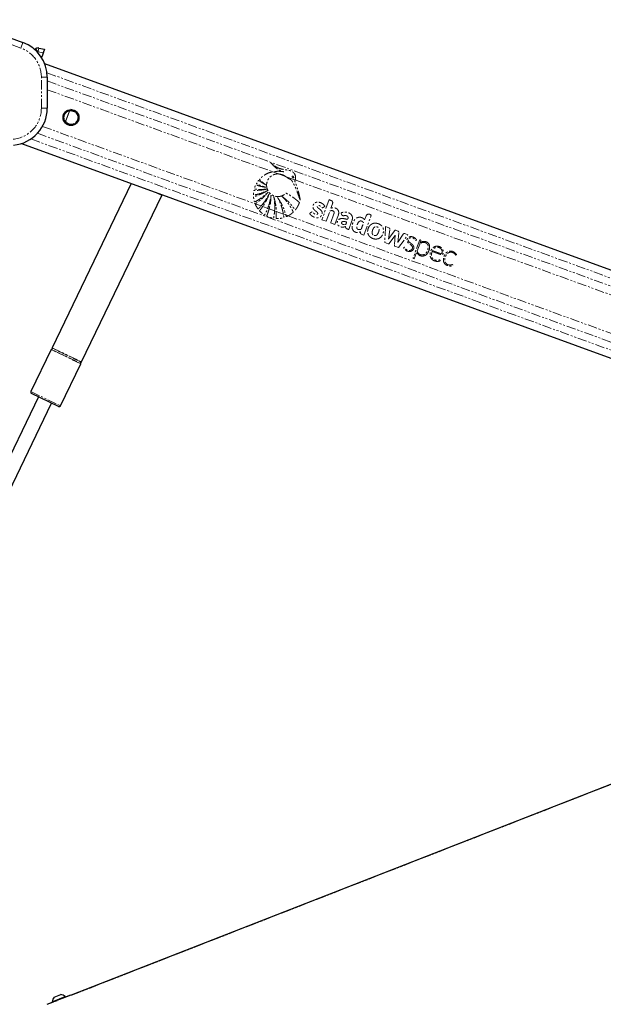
# Paper-space layout 'Wall Base Bracket' of a CAD drawing. Header units: millimetres. Extents: x 245 to 9339, y 492 to 8064.
# Tile 18 of 57: x 729 to 1124, y 2899 to 3565. Entities that reach past the tile are written whole.
import ezdxf

# ---------------------------------------------------------------- set-up
doc = ezdxf.new("R2010")
doc.units = ezdxf.units.MM
doc.linetypes.add('PHANTOM', pattern=[12.7, 6.35, -1.27, 1.27, -1.27, 1.27, -1.27])

psp = doc.layouts.new('Wall Base Bracket')

# ---------------------------------------------------------------- linework, layer by layer
at = {"color": 7, "linetype": 'Continuous', "lineweight": 25}
for p, q in [((688.82, 3564.56), (731.23, 3549.12)), ((739.44, 3544.78), (739.88, 3545.03)), ((739.44, 3544.78), (739.44, 3544.78)), ((742, 3545.36), (745.81, 3544.56)), ((745.81, 3544.56), (744.95, 3542.19)), ((744.39, 3540.52), (743.84, 3538.93)), ((744.95, 3542.19), (744.35, 3540.53)), ((1594.03, 3225.92), (746, 3534.63)), ((747.68, 3525.63), (747.68, 3504.66)), ((763.52, 3503.78), (764.94, 3503.26)), ((764.96, 3503.3), (763.65, 3503.78)), ((764.96, 3503.3), (764.94, 3503.26)), ((762, 3493.66), (760.15, 3494.33)), ((760.25, 3494.25), (761.99, 3493.62)), ((730.15, 3480.8), (1470.44, 3211.32)), ((804.47, 3453.75), (750.91, 3342.66)), ((770.86, 3333.04), (825.18, 3445.71)), ((750.33, 3341.45), (736.62, 3313.01)), ((756.57, 3303.39), (770.28, 3331.83)), ((755.23, 3302.92), (737.08, 3311.67)), ((741.67, 3309.46), (692.16, 3206.77)), ((701.14, 3202.45), (750.64, 3305.13)), ((747.64, 2898.59), (763.53, 2904.93)), ((751.03, 2900.35), (759.86, 2903.87)), ((752.36, 2903.43), (756.77, 2905.19)), ((760, 2903.52), (759.86, 2903.87)), ((763.81, 2904.76), (763.79, 2904.81)), ((751.03, 2900.35), (751.17, 2900))]:
    psp.add_line(p, q, dxfattribs=at)
at = {"color": 8, "linetype": 'PHANTOM', "lineweight": 18}
for p, q in [((729.86, 3545.36), (687.45, 3560.8)), ((729.86, 3545.36), (731.23, 3549.12)), ((744.95, 3542.19), (741.44, 3542.93)), ((741.09, 3542.88), (740.88, 3542.76)), ((743.68, 3504.66), (743.68, 3525.63)), ((743.68, 3525.63), (747.68, 3525.63)), ((747.49, 3528.64), (1587.19, 3222.97)), ((747.68, 3523.15), (1443.37, 3269.9)), ((747.68, 3517.21), (900.17, 3461.7)), ((743.68, 3504.66), (747.68, 3504.66)), ((759.11, 3496.51), (759.34, 3496.6)), ((760.03, 3495.78), (762.56, 3502.75)), ((762.7, 3502.66), (760.19, 3495.77)), ((761.4, 3502.79), (761.51, 3502.56)), ((762.62, 3502.8), (762.56, 3502.75)), ((744.47, 3492.4), (888.39, 3440.01)), ((760.04, 3495.71), (760.03, 3495.78)), ((761.99, 3493.62), (762, 3493.66)), ((736.61, 3483.9), (1477.84, 3214.07)), ((741.05, 3487.71), (1431.14, 3236.49)), ((900.17, 3461.7), (904.17, 3460.24)), ((904.17, 3460.24), (908.91, 3458.52)), ((908.91, 3458.52), (915.37, 3456.17)), ((915.37, 3456.17), (1432.44, 3267.94)), ((825.18, 3445.71), (820.95, 3447.75)), ((888.39, 3440.01), (892.35, 3438.57)), ((892.35, 3438.57), (893.42, 3438.18)), ((893.42, 3438.18), (896.82, 3436.94)), ((896.82, 3436.94), (897.78, 3436.59)), ((897.78, 3436.59), (901.48, 3435.25)), ((938.37, 3442.83), (933.43, 3429.28)), ((939.61, 3442.37), (938.37, 3442.83)), ((939.58, 3437.1), (940.67, 3440.1)), ((901.48, 3435.25), (902.6, 3434.84)), ((902.6, 3434.84), (907.37, 3433.1)), ((907.37, 3433.1), (909.12, 3432.46)), ((909.12, 3432.46), (910.64, 3431.91)), ((910.64, 3431.91), (1423.99, 3245.04)), ((936.34, 3428.22), (938.87, 3435.17)), ((941.6, 3433.31), (939.35, 3427.12)), ((942.26, 3426.06), (944.51, 3432.25)), ((946.6, 3433.98), (946.79, 3432.88)), ((961.93, 3418.9), (966.86, 3432.45)), ((963.34, 3431.85), (962.34, 3429.09)), ((966.86, 3432.45), (965.61, 3432.91)), ((933.43, 3429.28), (936.34, 3428.22)), ((939.35, 3427.12), (942.26, 3426.06)), ((951.62, 3422.65), (953.84, 3428.74)), ((976.49, 3424.63), (975.97, 3413.79)), ((978.82, 3423.78), (976.49, 3424.63)), ((959.63, 3421.13), (959.59, 3420.31)), ((960.12, 3419.56), (961.93, 3418.9)), ((978.52, 3416.22), (979.44, 3422.98)), ((982.53, 3421.79), (978.52, 3416.22)), ((979.02, 3413.23), (983, 3418.75)), ((983, 3418.75), (982.47, 3411.98)), ((984.9, 3421.58), (983.51, 3422.09)), ((984.86, 3413.89), (985.45, 3420.72)), ((988.53, 3419.55), (984.86, 3413.89)), ((985.19, 3410.43), (991.69, 3419.1)), ((991.69, 3419.1), (989.52, 3419.89)), ((975.97, 3413.79), (978.22, 3412.97)), ((982.82, 3411.3), (985.19, 3410.43)), ((999.69, 3415.75), (995.19, 3403.39)), ((999.61, 3412.82), (997.91, 3408.17)), ((1000.11, 3415.6), (999.69, 3415.75)), ((999.93, 3413.75), (999.94, 3413.75)), ((999.94, 3413.75), (1000.39, 3414.99)), ((995.95, 3402.77), (997.27, 3406.41)), ((1008.3, 3408.38), (1014.49, 3406.13)), ((995.38, 3402.98), (995.95, 3402.77)), ((760.31, 3336.64), (750.33, 3341.45)), ((750.54, 3341.56), (770.24, 3332.07)), ((750.91, 3342.66), (770.86, 3333.04)), ((760.8, 3337.68), (750.96, 3342.43)), ((770.28, 3331.83), (760.31, 3336.64)), ((770.65, 3332.93), (760.8, 3337.68)), ((736.62, 3313.01), (756.57, 3303.39)), ((1480, 3184.33), (763.5, 2904.45)), ((763.79, 2904.81), (747.67, 2898.39))]:
    psp.add_line(p, q, dxfattribs=at)
at = {"color": 8, "linetype": 'PHANTOM', "lineweight": 18, "flags": 128}
psp.add_lwpolyline([(744.39, 3540.52), (744.39, 3540.52), (744.38, 3540.52), (744.38, 3540.53), (744.37, 3540.53), (744.37, 3540.53), (744.36, 3540.53), (744.36, 3540.53), (744.35, 3540.53)], dxfattribs=at)
at = {"color": 7, "linetype": 'Continuous', "lineweight": 25, "flags": 128}
for points in [[(825.18, 3445.71), (825.32, 3446.08), (825.33, 3446.16)], [(1480, 3184.52), (1114.35, 3041.69), (763.81, 2904.76)]]:
    psp.add_lwpolyline(points, dxfattribs=at)
at = {"color": 7, "linetype": 'Continuous', "lineweight": 25}
psp.add_circle((763.72, 3498.38), 5.4, dxfattribs=at)
at = {"color": 8, "linetype": 'PHANTOM', "lineweight": 18}
for centre, radius, start, end in [((722.68, 3525.63), 21, 0, 70), ((787.24, 3570.22), 53.64, 208.01444, 210.64996), ((741.34, 3542.44), 0.5, 78.04422, 119.99696), ((776.8, 3536.08), 36.02, 165.06493, 169.03465), ((722.68, 3504.66), 21, 275, 0), ((763.72, 3498.38), 4.98, 117.83752, 202.1564), ((763.72, 3498.38), 4.73, 117.83752, 202.1564), ((969.49, 3421.99), 4.97, 97.30298, 100.70419), ((969.03, 3421.19), 4.63, 205.36938, 210.12406), ((983.22, 3421.29), 0.844, 69.99696, 144.21197), ((984.61, 3420.79), 0.841, 355.03307, 69.99696), ((989.23, 3419.09), 0.842, 69.99696, 147.03173), ((1000.29, 3412.57), 0.727, 122.08485, 159.99696), ((999.95, 3415.15), 0.474, 339.99696, 69.99696), ((1002.55, 3410.59), 4.04, 62.67773, 68.99189), ((995.48, 3403.28), 0.316, 159.99696, 249.99696), ((997.66, 3406.27), 0.411, 34.05252, 159.99696)]:
    psp.add_arc(centre, radius, start, end, dxfattribs=at)
at = {"color": 7, "linetype": 'Continuous', "lineweight": 25}
for centre, radius, start, end in [((722.68, 3525.63), 25, 0, 70), ((738.19, 3546.94), 2.5, 288.59395, 299.99694), ((738.19, 3546.94), 2.5, 288.58661, 299.99695), ((741.38, 3542.43), 3, 78.04422, 119.99696), ((722.68, 3504.66), 25, 275, 0), ((763.72, 3498.38), 5.03, 75.92448, 249.99696), ((763.72, 3498.38), 5.07, 250.01441, 75.88054), ((750.51, 3341.37), 0.2, 80.86278, 154.26123), ((750.62, 3342.06), 0.5, 260.86278, 47.65968), ((751.09, 3342.58), 0.2, 154.26123, 227.65968), ((770.57, 3332.44), 0.5, 80.86278, 227.65968), ((770.1, 3331.92), 0.2, 334.26123, 47.65968), ((770.68, 3333.13), 0.2, 260.86278, 334.26123), ((737.52, 3312.57), 1, 154.26123, 244.26123), ((755.67, 3303.82), 1, 244.26123, 334.26123), ((756.33, 2899.9), 5.32, 48.40031, 85.19782), ((763.6, 2904.74), 0.2, 21.73869, 111.73869), ((756.33, 2899.9), 5.32, 138.27956, 175.07707)]:
    psp.add_arc(centre, radius, start, end, dxfattribs=at)
at = {"color": 8, "linetype": 'PHANTOM', "lineweight": 18}
psp.add_ellipse((763.89, 3498.32), major_axis=(4.23, -1.54), ratio=0.999983, start_param=4.094081, end_param=8.47229, dxfattribs=at)
for points, knots in [([(739.44, 3544.78), (739.43, 3544.74), (739.42, 3544.66), (739.37, 3544.34), (739.34, 3544.09), (739.33, 3544.05)], [0, 0, 0, 0, 0.456096, 0.928899, 1, 1, 1, 1]), ([(761.4, 3502.79), (761.75, 3502.94), (762.62, 3503.33), (764.17, 3503.45), (765.84, 3503.02), (767.31, 3502.03), (768.35, 3500.58), (768.82, 3498.88), (768.69, 3497.17), (768.03, 3495.63), (766.93, 3494.41), (765.5, 3493.6), (763.85, 3493.28), (762.15, 3493.53), (760.6, 3494.36), (759.6, 3495.46), (759.23, 3496.25), (759.11, 3496.51)], [0, 0, 0, 0, 0.048635, 0.118424, 0.190965, 0.265084, 0.338808, 0.410243, 0.47863, 0.544689, 0.610083, 0.676612, 0.745578, 0.817366, 0.891192, 0.96526, 1, 1, 1, 1]), ([(761.4, 3502.79), (761.42, 3502.8), (761.58, 3502.88), (761.82, 3502.96), (762.11, 3502.99), (762.3, 3502.98), (762.45, 3502.94), (762.56, 3502.88), (762.6, 3502.82), (762.62, 3502.8)], [0, 0, 0, 0, 0.070103, 0.395135, 0.587131, 0.731052, 0.841657, 0.936351, 1, 1, 1, 1]), ([(760.04, 3495.71), (760.01, 3495.71), (759.93, 3495.69), (759.8, 3495.72), (759.6, 3495.82), (759.33, 3496.06), (759.19, 3496.34), (759.11, 3496.51)], [0, 0, 0, 0, 0.060695, 0.184545, 0.294065, 0.574644, 1, 1, 1, 1]), ([(759.34, 3496.6), (759.41, 3496.45), (759.53, 3496.2), (759.73, 3495.95), (759.87, 3495.84), (759.96, 3495.79), (760.01, 3495.78), (760.03, 3495.78)], [0, 0, 0, 0, 0.455671, 0.745011, 0.850638, 0.957061, 1, 1, 1, 1]), ([(762.56, 3502.75), (762.55, 3502.76), (762.51, 3502.79), (762.37, 3502.81), (762.05, 3502.79), (761.74, 3502.68), (761.54, 3502.58), (761.51, 3502.56)], [0, 0, 0, 0, 0.045344, 0.125649, 0.375686, 0.92411, 1, 1, 1, 1]), ([(762.7, 3502.66), (762.7, 3502.66), (762.65, 3502.69), (762.61, 3502.72), (762.56, 3502.75)], [0, 0, 0, 0, 0.028633, 1, 1, 1, 1]), ([(762.62, 3502.8), (762.64, 3502.75), (762.67, 3502.7), (762.7, 3502.66), (762.7, 3502.66)], [0, 0, 0, 0, 0.971383, 1, 1, 1, 1]), ([(760.03, 3495.78), (760.08, 3495.78), (760.14, 3495.77), (760.19, 3495.77), (760.19, 3495.77)], [0, 0, 0, 0, 0.971367, 1, 1, 1, 1]), ([(760.19, 3495.77), (760.19, 3495.77), (760.14, 3495.75), (760.09, 3495.73), (760.04, 3495.71)], [0, 0, 0, 0, 0.028617, 1, 1, 1, 1]), ([(915.37, 3456.17), (915.4, 3456.26), (915.44, 3456.37), (915.48, 3456.5), (915.5, 3456.58), (915.57, 3456.83), (915.7, 3457.58), (915.64, 3458.85), (915.03, 3460.32), (913.89, 3461.59), (911.92, 3462.61), (909.24, 3462.96), (906.44, 3463.41), (903.88, 3464.18), (901.91, 3465.35), (900.2, 3466.63), (899.26, 3467.54), (898.79, 3467.99)], [0, 0, 0, 0, 0.012824, 0.016029, 0.017632, 0.024042, 0.04973, 0.119058, 0.188311, 0.256944, 0.340978, 0.476074, 0.611696, 0.717447, 0.827134, 0.913109, 1, 1, 1, 1]), ([(898.79, 3467.99), (899.57, 3467.07), (901.13, 3465.24), (903.58, 3463.38), (905.51, 3462.38), (906.57, 3461.99), (907.2, 3461.8), (907.52, 3461.73), (907.68, 3461.69)], [0, 0, 0, 0, 0.3256755, 0.6503388, 0.8229054, 0.9110502, 0.955444, 1, 1, 1, 1]), ([(900.17, 3461.7), (899.28, 3461.48), (897.49, 3461.02), (895.1, 3459.84), (893.37, 3458.65), (892.41, 3457.81), (892.01, 3457.44), (891.81, 3457.24), (891.61, 3457.02), (891.4, 3456.86), (891.29, 3456.69), (891.27, 3456.59), (891.3, 3456.47), (891.41, 3456.34), (891.55, 3456.21), (891.69, 3456.09), (891.96, 3455.84), (892.38, 3455.42), (893.17, 3454.71), (894.19, 3453.83), (895.04, 3453.18), (895.46, 3452.86)], [0, 0, 0, 0, 0.170321, 0.3431, 0.494952, 0.561808, 0.579327, 0.59685, 0.614378, 0.63513, 0.645402, 0.650074, 0.654865, 0.666912, 0.680629, 0.691342, 0.70081, 0.750688, 0.800565, 0.900282, 1, 1, 1, 1]), ([(918.12, 3440.53), (918.15, 3440.59), (918.19, 3440.68), (918.2, 3440.82), (918.16, 3440.91), (918.05, 3441.03), (917.79, 3441.25), (917.36, 3441.67), (916.69, 3442.25), (915.63, 3443.15), (914.18, 3444.25), (912.64, 3445.28), (911.39, 3446.03), (910.6, 3446.48), (909.94, 3446.8), (909.52, 3447.12), (909.11, 3447.16), (908.92, 3447.02), (908.59, 3446.72), (907.94, 3446.17), (907.18, 3445.76), (906.62, 3445.52), (906.41, 3445.44), (906.03, 3445.3), (905.41, 3445.12), (903.85, 3444.85), (901.5, 3445.06), (898.88, 3446.42), (897, 3448.56), (896.1, 3450.9), (895.98, 3453.12), (896.35, 3455.05), (897.24, 3456.91), (898.68, 3458.53), (900.59, 3459.71), (902.49, 3460.27), (903.71, 3460.25), (904.17, 3460.24)], [0, 0, 0, 0, 0.005222, 0.00705, 0.009524, 0.012096, 0.018903, 0.033777, 0.054996, 0.082593, 0.133161, 0.185648, 0.215166, 0.237428, 0.250526, 0.268263, 0.273769, 0.278869, 0.283861, 0.306281, 0.339443, 0.344858, 0.350272, 0.355686, 0.374083, 0.39607, 0.468653, 0.538305, 0.602711, 0.66846, 0.714341, 0.760165, 0.807683, 0.860647, 0.913453, 0.966526, 1, 1, 1, 1]), ([(907.68, 3461.69), (906.44, 3461.85), (903.94, 3462.17), (901.44, 3461.86), (900.17, 3461.7)], [0, 0, 0, 0, 0.49392, 1, 1, 1, 1]), ([(904.17, 3460.24), (905.22, 3460.05), (906.9, 3459.74), (908.36, 3458.86), (908.91, 3458.52)], [0, 0, 0, 0, 0.620885, 1, 1, 1, 1]), ([(908.91, 3458.52), (909.24, 3458.3), (909.69, 3457.99), (910.24, 3457.56), (910.61, 3457.31), (911.2, 3456.92), (912.04, 3456.58), (912.99, 3456.03), (913.43, 3455.19), (913.79, 3454.6), (914.01, 3454.19), (914.11, 3454.01), (914.15, 3453.93), (914.17, 3453.89), (914.18, 3453.87), (914.18, 3453.87), (914.18, 3453.86), (914.18, 3453.86), (915.16, 3451.97), (916.11, 3449.75), (917.06, 3447.24), (917.34, 3446.45), (917.62, 3445.66), (917.9, 3444.87), (918.16, 3444.08), (918.43, 3443.29), (918.6, 3442.76), (918.69, 3442.5)], [0, 0, 0, 0, 0.061385, 0.084428, 0.107288, 0.130191, 0.194029, 0.247865, 0.293247, 0.336626, 0.356113, 0.364687, 0.36846, 0.370119, 0.37085, 0.371171, 0.371312, 0.371375, 0.371424, 0.699593, 0.742663, 0.785721, 0.828754, 0.871748, 0.914688, 0.957557, 1, 1, 1, 1]), ([(913.44, 3458.67), (913.42, 3458.65), (913.38, 3458.6), (913.34, 3458.5), (913.34, 3458.36), (913.42, 3458.13), (913.61, 3457.87), (913.84, 3457.67), (914.04, 3457.59), (914.16, 3457.58), (914.26, 3457.61), (914.3, 3457.64), (914.32, 3457.65)], [0, 0, 0, 0, 0.0544091, 0.1088312, 0.182979, 0.3048167, 0.5225509, 0.7536074, 0.8287429, 0.9044718, 0.9590243, 1, 1, 1, 1]), ([(914.32, 3457.65), (914.34, 3457.67), (914.38, 3457.72), (914.42, 3457.82), (914.42, 3457.96), (914.35, 3458.19), (914.16, 3458.45), (913.93, 3458.65), (913.73, 3458.73), (913.61, 3458.74), (913.51, 3458.72), (913.46, 3458.69), (913.44, 3458.67)], [0, 0, 0, 0, 0.054059, 0.108137, 0.18149, 0.301977, 0.518461, 0.74882, 0.824555, 0.900875, 0.955234, 1, 1, 1, 1]), ([(895.93, 3449.91), (895.07, 3449.74), (893.5, 3449.43), (891.47, 3449.22), (890.05, 3449.13), (889.12, 3449.1), (888.53, 3449.1), (888.11, 3449.1), (887.83, 3449.12), (887.64, 3449.13), (887.55, 3449.1), (887.51, 3449.08), (887.47, 3449.04), (887.43, 3448.97), (887.41, 3448.82), (887.37, 3448.6), (887.31, 3448.24), (887.23, 3447.64), (887.16, 3446.95), (887.14, 3446.4), (887.15, 3446.15), (887.17, 3446.05), (887.23, 3445.99), (887.31, 3445.95), (887.42, 3445.95), (887.55, 3445.97), (887.65, 3445.99), (887.71, 3446.01), (887.74, 3446.01), (887.75, 3446.02), (887.75, 3446.02), (887.75, 3446.02), (887.76, 3446.02), (887.76, 3446.02), (887.76, 3446.02), (889.19, 3446.29), (892.16, 3447.01), (894.95, 3448.21), (896.4, 3448.84)], [0, 0, 0, 0, 0.124268, 0.224134, 0.287391, 0.32581, 0.354668, 0.370117, 0.385225, 0.394173, 0.396313, 0.398354, 0.400352, 0.404874, 0.409569, 0.422064, 0.435864, 0.460943, 0.507806, 0.532673, 0.538552, 0.542987, 0.546573, 0.550039, 0.555782, 0.562197, 0.56788, 0.570235, 0.571223, 0.571646, 0.57183, 0.571911, 0.571946, 0.571962, 0.571969, 0.571974, 0.777422, 1, 1, 1, 1]), ([(895.57, 3451.19), (894.79, 3451.31), (893.4, 3451.53), (891.65, 3451.94), (890.46, 3452.28), (889.68, 3452.52), (889.21, 3452.67), (888.92, 3452.79), (888.77, 3452.8), (888.69, 3452.75), (888.65, 3452.7), (888.58, 3452.59), (888.44, 3452.32), (888.28, 3451.93), (888.13, 3451.49), (887.98, 3451.05), (887.86, 3450.69), (887.78, 3450.43), (887.76, 3450.3), (887.77, 3450.24), (887.78, 3450.19), (887.83, 3450.13), (887.93, 3450.08), (888.09, 3450.05), (888.47, 3450.02), (889.08, 3449.93), (889.98, 3449.86), (890.94, 3449.79), (892.94, 3449.72), (894.61, 3449.82), (895.93, 3449.91)], [0, 0, 0, 0, 0.130262, 0.233617, 0.299768, 0.336789, 0.369447, 0.380584, 0.390293, 0.392933, 0.395825, 0.399941, 0.415813, 0.444971, 0.471103, 0.493456, 0.520924, 0.53476, 0.538753, 0.542051, 0.544892, 0.547529, 0.554863, 0.563496, 0.573591, 0.618893, 0.666575, 0.72277, 0.779183, 1, 1, 1, 1]), ([(895.46, 3452.86), (895.04, 3453.09), (894.19, 3453.55), (893.12, 3454.21), (892.28, 3454.76), (891.73, 3455.14), (891.34, 3455.42), (891.05, 3455.62), (890.86, 3455.79), (890.71, 3455.85), (890.65, 3455.85), (890.59, 3455.83), (890.46, 3455.73), (890.29, 3455.5), (889.98, 3455.09), (889.71, 3454.64), (889.45, 3454.23), (889.31, 3454), (889.23, 3453.84), (889.21, 3453.75), (889.23, 3453.67), (889.27, 3453.61), (889.4, 3453.52), (889.74, 3453.36), (890.44, 3453.01), (891.71, 3452.48), (893.47, 3451.81), (894.85, 3451.4), (895.57, 3451.19)], [0, 0, 0, 0, 0.09576, 0.19152, 0.246759, 0.296659, 0.322491, 0.341821, 0.367138, 0.370982, 0.37465, 0.378607, 0.383429, 0.406829, 0.434289, 0.485454, 0.510376, 0.53143, 0.538666, 0.544529, 0.549036, 0.554037, 0.560031, 0.580165, 0.628108, 0.713988, 0.853414, 1, 1, 1, 1]), ([(918.69, 3442.5), (918.69, 3442.85), (918.71, 3443.34), (918.57, 3444), (918.47, 3444.53), (918.3, 3445.29), (918.09, 3446.21), (917.75, 3447.53), (917.28, 3449.22), (916.69, 3451.08), (916.1, 3452.81), (915.64, 3454.05), (915.34, 3454.83), (915.19, 3455.16), (915.14, 3455.31), (915.12, 3455.38), (915.1, 3455.43), (915.08, 3455.46), (915.07, 3455.5), (915.1, 3455.56), (915.14, 3455.65), (915.26, 3455.84), (915.32, 3456.02), (915.37, 3456.17)], [0, 0, 0, 0, 0.072987, 0.101721, 0.141523, 0.186708, 0.264189, 0.34167, 0.473093, 0.631062, 0.75172, 0.858594, 0.908141, 0.926881, 0.935038, 0.941371, 0.943446, 0.945805, 0.947814, 0.952903, 0.959258, 0.968238, 1, 1, 1, 1]), ([(896.4, 3448.84), (895.62, 3448.38), (894.14, 3447.49), (892.16, 3446.55), (890.63, 3445.92), (889.63, 3445.54), (888.87, 3445.28), (888.33, 3445.11), (887.87, 3444.96), (887.54, 3444.9), (887.34, 3444.81), (887.28, 3444.77), (887.24, 3444.73), (887.22, 3444.66), (887.21, 3444.54), (887.23, 3444.31), (887.28, 3443.95), (887.34, 3443.47), (887.47, 3442.78), (887.61, 3442.14), (887.75, 3441.66), (887.79, 3441.48), (887.83, 3441.39), (887.87, 3441.34), (887.92, 3441.3), (887.98, 3441.28), (888.11, 3441.29), (888.25, 3441.37), (888.37, 3441.45), (888.42, 3441.48), (888.44, 3441.49), (888.45, 3441.49), (888.45, 3441.5), (888.45, 3441.5), (888.45, 3441.5), (888.45, 3441.5), (888.45, 3441.5), (889.44, 3442.02), (891.42, 3443.2), (894.32, 3445.3), (896.1, 3446.99), (897.02, 3447.86)], [0, 0, 0, 0, 0.108949, 0.208094, 0.263111, 0.308423, 0.336747, 0.360079, 0.37671, 0.395394, 0.400258, 0.402679, 0.404737, 0.406695, 0.410739, 0.419483, 0.434414, 0.454793, 0.477277, 0.51983, 0.532788, 0.53826, 0.541373, 0.544322, 0.546268, 0.548762, 0.551547, 0.562359, 0.567025, 0.568834, 0.569564, 0.56987, 0.570002, 0.570059, 0.570085, 0.570096, 0.5701, 0.570104, 0.704082, 0.847381, 1, 1, 1, 1]), ([(897.02, 3447.86), (895.63, 3446.27), (893.63, 3443.98), (890.94, 3441.82), (889.77, 3440.97), (889.26, 3440.62), (888.99, 3440.44), (888.73, 3440.25), (888.49, 3440.15), (888.41, 3440.03), (888.39, 3440.01)], [0, 0, 0, 0, 0.539634, 0.777256, 0.881908, 0.90933, 0.936757, 0.964191, 0.992825, 1, 1, 1, 1]), ([(892.35, 3438.57), (892.99, 3439.33), (894.37, 3440.96), (896.23, 3443.72), (897.29, 3445.79), (897.82, 3446.84)], [0, 0, 0, 0, 0.298622, 0.646049, 1, 1, 1, 1]), ([(897.82, 3446.84), (897.24, 3445.32), (896.07, 3442.28), (894.3, 3439.55), (893.42, 3438.18)], [0, 0, 0, 0, 0.5000973, 1, 1, 1, 1]), ([(896.82, 3436.94), (897.32, 3438.34), (898.35, 3441.22), (898.8, 3444.25), (899.04, 3445.81)], [0, 0, 0, 0, 0.486212, 1, 1, 1, 1]), ([(899.04, 3445.81), (898.98, 3444.25), (898.87, 3441.14), (898.15, 3438.1), (897.78, 3436.59)], [0, 0, 0, 0, 0.500115, 1, 1, 1, 1]), ([(900.85, 3444.92), (901.32, 3443.27), (902.27, 3439.97), (902.49, 3436.55), (902.6, 3434.84)], [0, 0, 0, 0, 0.500144, 1, 1, 1, 1]), ([(901.48, 3435.25), (901.54, 3436.82), (901.67, 3440.06), (901.13, 3443.27), (900.85, 3444.92)], [0, 0, 0, 0, 0.484531, 1, 1, 1, 1]), ([(903.45, 3444.37), (904.68, 3442.52), (907.13, 3438.81), (908.46, 3434.58), (909.12, 3432.46)], [0, 0, 0, 0, 0.500003, 1, 1, 1, 1]), ([(907.37, 3433.1), (907.33, 3433.36), (907.2, 3434.08), (906.94, 3435.32), (906.6, 3436.66), (906.17, 3438.1), (905.67, 3439.56), (905.01, 3441.2), (904.28, 3442.81), (903.73, 3443.85), (903.45, 3444.37)], [0, 0, 0, 0, 0.066205, 0.183788, 0.317485, 0.41147, 0.558603, 0.705732, 0.852863, 1, 1, 1, 1]), ([(910.64, 3431.91), (910.69, 3431.93), (910.79, 3431.99), (911.06, 3432.13), (911.47, 3432.37), (912.13, 3432.8), (912.7, 3433.2), (913.15, 3433.56), (913.38, 3433.75), (913.63, 3433.98), (913.87, 3434.14), (914.03, 3434.32), (914.05, 3434.45), (914, 3434.68), (913.78, 3435.03), (913.55, 3435.5), (913.32, 3435.95), (913.08, 3436.4), (912.75, 3437), (912.31, 3437.75), (911.74, 3438.66), (910.9, 3439.93), (909.72, 3441.51), (908.21, 3443.29), (907.11, 3444.39), (906.56, 3444.94)], [0, 0, 0, 0, 0.009773, 0.01955, 0.053503, 0.090987, 0.156953, 0.174231, 0.191508, 0.208784, 0.232016, 0.242885, 0.248402, 0.255249, 0.282679, 0.320214, 0.345703, 0.371192, 0.407907, 0.464935, 0.521963, 0.594639, 0.729773, 0.864843, 1, 1, 1, 1]), ([(906.56, 3444.94), (907.3, 3444.39), (908.78, 3443.27), (910.7, 3441.5), (912.16, 3439.96), (913.23, 3438.71), (913.91, 3437.85), (914.47, 3437.1), (914.86, 3436.57), (915.11, 3436.16), (915.25, 3435.96), (915.33, 3435.91), (915.4, 3435.9), (915.48, 3435.91), (915.57, 3435.98), (915.66, 3436.09), (915.81, 3436.32), (916.03, 3436.59), (916.4, 3437.12), (916.93, 3437.95), (917.58, 3439.15), (917.94, 3440.07), (918.12, 3440.53)], [0, 0, 0, 0, 0.152817, 0.305598, 0.431743, 0.504493, 0.577242, 0.613253, 0.658131, 0.685771, 0.69446, 0.697026, 0.701153, 0.704888, 0.711447, 0.718643, 0.72912, 0.755836, 0.775879, 0.836896, 0.918475, 1, 1, 1, 1]), ([(888.39, 3440.01), (888.38, 3439.99), (888.36, 3439.94), (888.37, 3439.82), (888.45, 3439.65), (888.68, 3439.19), (889, 3438.46), (889.56, 3437.57), (889.91, 3436.91), (890.19, 3436.61), (890.26, 3436.56), (890.33, 3436.55), (890.41, 3436.56), (890.52, 3436.63), (890.63, 3436.73), (890.72, 3436.83), (890.76, 3436.88), (890.78, 3436.91), (890.79, 3436.91), (890.79, 3436.92), (890.81, 3436.94), (890.88, 3437.01), (891.16, 3437.29), (891.67, 3437.81), (892.11, 3438.3), (892.35, 3438.57)], [0, 0, 0, 0, 0.010366, 0.020725, 0.052864, 0.090993, 0.243433, 0.395954, 0.548431, 0.562036, 0.575764, 0.5847, 0.593626, 0.608753, 0.641664, 0.657954, 0.666098, 0.670171, 0.671189, 0.671698, 0.673734, 0.681878, 0.714456, 0.844777, 1, 1, 1, 1]), ([(893.42, 3438.18), (893.11, 3437.76), (892.5, 3436.93), (891.85, 3435.98), (891.32, 3435.52), (891.28, 3435.34), (891.29, 3435.25), (891.38, 3435.09), (891.89, 3434.67), (892.64, 3433.86), (893.64, 3433.14), (894.25, 3432.65), (894.52, 3432.52), (894.6, 3432.51), (894.67, 3432.52), (894.74, 3432.57), (894.8, 3432.66), (894.85, 3432.75), (894.88, 3432.81), (894.89, 3432.83), (894.91, 3432.86), (894.97, 3432.96), (895.19, 3433.37), (895.88, 3434.69), (896.42, 3435.98), (896.82, 3436.94)], [0, 0, 0, 0, 0.119599, 0.239199, 0.269097, 0.274693, 0.280325, 0.288703, 0.317521, 0.431149, 0.544878, 0.601687, 0.609718, 0.615038, 0.620407, 0.624976, 0.633832, 0.644165, 0.649323, 0.649646, 0.650935, 0.656093, 0.676725, 0.759262, 1, 1, 1, 1]), ([(897.78, 3436.59), (897.56, 3435.82), (897.23, 3434.68), (896.66, 3433.19), (896.38, 3432.34), (896.11, 3431.88), (896.09, 3431.74), (896.11, 3431.68), (896.15, 3431.62), (896.26, 3431.54), (896.43, 3431.47), (896.84, 3431.3), (897.71, 3430.93), (898.83, 3430.58), (899.83, 3430.35), (900.3, 3430.24), (900.53, 3430.22), (900.63, 3430.23), (900.7, 3430.27), (900.77, 3430.34), (900.82, 3430.5), (900.84, 3430.65), (900.86, 3430.76), (900.86, 3430.77), (900.86, 3430.78), (900.87, 3430.81), (900.89, 3430.94), (900.99, 3431.44), (901.25, 3432.89), (901.38, 3434.26), (901.48, 3435.25)], [0, 0, 0, 0, 0.157954, 0.23689, 0.315827, 0.335557, 0.340312, 0.34417, 0.348015, 0.355304, 0.369895, 0.384388, 0.442354, 0.558411, 0.616366, 0.645357, 0.654969, 0.660514, 0.666113, 0.670902, 0.679415, 0.698775, 0.701184, 0.701259, 0.70156, 0.702764, 0.707582, 0.726851, 0.803941, 1, 1, 1, 1]), ([(926.82, 3434.51), (926.64, 3434.48), (926.29, 3434.43), (925.9, 3434.06), (925.57, 3433.83), (925.32, 3433.66), (925.2, 3433.57), (925.17, 3433.49), (925.16, 3433.46), (925.17, 3433.4), (925.31, 3433.23), (925.52, 3432.88), (925.97, 3432.4), (926.54, 3431.91), (927.27, 3431.43), (928.1, 3431.02), (929.05, 3430.71), (930.03, 3430.57), (930.99, 3430.63), (931.87, 3430.91), (932.6, 3431.42), (933.18, 3432.09), (933.54, 3432.82), (933.69, 3433.53), (933.67, 3434.18), (933.5, 3434.7), (933.1, 3435.4), (932.48, 3436.01), (931.73, 3436.61), (931.16, 3437.01), (930.7, 3437.4), (930.4, 3437.8), (930.34, 3438.2), (930.45, 3438.51), (930.66, 3438.75), (931.01, 3438.89), (931.48, 3438.87), (932.07, 3438.68), (932.76, 3438.23), (933.23, 3437.67), (933.7, 3437.42), (933.93, 3437.37), (934.18, 3437.4), (934.32, 3437.49), (934.4, 3437.54)], [0, 0, 0, 0, 0.022693, 0.043769, 0.065125, 0.074105, 0.081704, 0.083311, 0.084608, 0.085809, 0.090371, 0.111465, 0.137648, 0.172538, 0.205482, 0.247029, 0.288953, 0.330457, 0.37138, 0.40852, 0.444978, 0.482039, 0.518824, 0.545977, 0.572992, 0.599285, 0.61411, 0.673633, 0.706936, 0.735471, 0.76055, 0.783467, 0.796125, 0.809873, 0.822722, 0.834848, 0.856612, 0.879671, 0.913137, 0.958833, 0.969242, 0.978982, 0.988773, 1, 1, 1, 1]), ([(934.4, 3437.54), (934.46, 3437.58), (934.59, 3437.68), (934.81, 3437.85), (935.01, 3438), (935.17, 3438.13), (935.27, 3438.21), (935.35, 3438.25), (935.4, 3438.29), (935.43, 3438.32), (935.42, 3438.35), (935.42, 3438.38), (935.39, 3438.45), (935.34, 3438.53), (935.28, 3438.61), (935.25, 3438.66), (935.24, 3438.68), (935.23, 3438.69), (935.23, 3438.69), (935.23, 3438.69), (935.23, 3438.69), (935.23, 3438.69), (935.23, 3438.69), (935.12, 3438.88), (934.86, 3439.23), (934.41, 3439.7), (933.9, 3440.1), (932.82, 3440.77), (931.36, 3441.25), (929.67, 3441.14), (928.6, 3440.64), (927.87, 3439.88), (927.46, 3439.03), (927.31, 3438.12), (927.45, 3437.09), (927.94, 3436.25), (928.57, 3435.67), (929.14, 3435.21), (929.71, 3434.78), (930.24, 3434.34), (930.56, 3433.95), (930.65, 3433.6), (930.61, 3433.35), (930.5, 3433.13), (930.33, 3432.96), (930.12, 3432.84), (929.84, 3432.77), (929.39, 3432.79), (928.79, 3432.98), (928.15, 3433.42), (927.71, 3433.93), (927.3, 3434.38), (926.99, 3434.47), (926.82, 3434.51)], [0, 0, 0, 0, 0.009933, 0.021428, 0.036586, 0.043256, 0.048496, 0.053293, 0.055328, 0.056685, 0.057709, 0.059012, 0.061578, 0.067091, 0.072433, 0.074295, 0.074963, 0.075223, 0.075331, 0.075377, 0.075396, 0.075405, 0.075409, 0.075412, 0.103996, 0.132573, 0.161198, 0.189781, 0.300288, 0.355354, 0.410313, 0.451904, 0.492398, 0.532427, 0.572388, 0.627017, 0.65651, 0.68584, 0.722817, 0.751197, 0.776739, 0.787339, 0.798404, 0.80906, 0.819367, 0.829737, 0.840332, 0.856561, 0.889067, 0.921966, 0.957477, 0.97857, 1, 1, 1, 1]), ([(944.51, 3432.25), (944.62, 3432.61), (944.84, 3433.33), (944.87, 3434.47), (944.55, 3435.56), (943.85, 3436.48), (942.88, 3437.08), (941.79, 3437.4), (940.65, 3437.46), (939.94, 3437.22), (939.58, 3437.1)], [0, 0, 0, 0, 0.1244483, 0.250146, 0.3747784, 0.4998161, 0.6247859, 0.7502319, 0.8748546, 1, 1, 1, 1]), ([(940.67, 3440.1), (940.73, 3440.36), (940.84, 3440.87), (940.59, 3441.57), (940.17, 3442.1), (939.8, 3442.28), (939.61, 3442.37)], [0, 0, 0, 0, 0.283705, 0.557917, 0.775026, 1, 1, 1, 1]), ([(902.6, 3434.84), (902.6, 3434.21), (902.6, 3432.94), (902.57, 3431.52), (902.43, 3430.64), (902.4, 3430.35), (902.42, 3430.17), (902.46, 3430.1), (902.51, 3430.05), (902.63, 3430), (902.81, 3430), (903.27, 3430.01), (904.3, 3430.02), (905.45, 3430.16), (906.42, 3430.35), (906.87, 3430.46), (907.17, 3430.53), (907.39, 3430.57), (907.54, 3430.63), (907.63, 3430.7), (907.67, 3430.78), (907.69, 3431), (907.63, 3431.33), (907.53, 3432.07), (907.44, 3432.66), (907.37, 3433.1)], [0, 0, 0, 0, 0.1526837, 0.305369, 0.3405963, 0.3678172, 0.3760602, 0.3817133, 0.3873962, 0.3942157, 0.4109612, 0.4299577, 0.5059755, 0.6582109, 0.7097862, 0.7444431, 0.7678257, 0.7852405, 0.7983325, 0.8053072, 0.8123488, 0.8200755, 0.8564459, 0.892543, 1, 1, 1, 1]), ([(909.12, 3432.46), (909.17, 3432.15), (909.23, 3431.8), (909.39, 3431.47), (909.44, 3431.42), (909.51, 3431.4), (909.63, 3431.39), (910.03, 3431.54), (910.37, 3431.74), (910.64, 3431.91)], [0, 0, 0, 0, 0.393663, 0.426729, 0.452538, 0.478488, 0.511189, 0.59913, 1, 1, 1, 1]), ([(938.87, 3435.17), (939.16, 3435.26), (939.68, 3435.44), (940.42, 3435.43), (941.01, 3435.27), (941.42, 3434.99), (941.67, 3434.61), (941.79, 3434.19), (941.73, 3433.74), (941.64, 3433.45), (941.6, 3433.31)], [0, 0, 0, 0, 0.20075, 0.371353, 0.491267, 0.615204, 0.694596, 0.793687, 0.904539, 1, 1, 1, 1]), ([(950.86, 3429.38), (950.13, 3429.59), (948.66, 3430.01), (946.71, 3430.16), (945.21, 3429.73), (944.29, 3428.98), (943.82, 3427.9), (943.76, 3426.85), (944.04, 3425.98), (944.69, 3425.17), (945.76, 3424.5), (947.16, 3424.19), (948.43, 3424.31), (949.18, 3424.57), (949.51, 3424.69)], [0, 0, 0, 0, 0.143245, 0.2863, 0.358562, 0.42973, 0.501653, 0.57333, 0.62118, 0.668883, 0.765222, 0.851094, 0.934425, 1, 1, 1, 1]), ([(953.84, 3428.74), (953.97, 3429.19), (954.22, 3430.1), (954.05, 3431.53), (953.35, 3432.78), (952.1, 3433.79), (950.41, 3434.38), (948.45, 3434.52), (947.21, 3434.16), (946.6, 3433.98)], [0, 0, 0, 0, 0.122899, 0.245993, 0.3688, 0.492261, 0.661688, 0.834247, 1, 1, 1, 1]), ([(946.79, 3432.88), (946.82, 3432.78), (946.87, 3432.59), (947.04, 3432.33), (947.27, 3432.14), (947.83, 3431.89), (948.75, 3432.1), (949.75, 3432.06), (950.52, 3431.8), (950.96, 3431.43), (951.17, 3430.95), (951.21, 3430.24), (951, 3429.73), (950.86, 3429.38)], [0, 0, 0, 0, 0.043693, 0.087035, 0.130805, 0.173871, 0.347703, 0.520641, 0.609431, 0.697904, 0.762047, 0.837472, 1, 1, 1, 1]), ([(962.34, 3429.09), (962.11, 3429.41), (961.67, 3430.01), (960.75, 3430.61), (959.63, 3430.98), (958.3, 3430.96), (956.71, 3430.4), (955.31, 3429.08), (954.34, 3427.23), (953.88, 3425.38), (953.82, 3423.64), (954.35, 3422.23), (955.29, 3421.19), (956.6, 3420.62), (958.14, 3420.51), (959.14, 3420.92), (959.63, 3421.13)], [0, 0, 0, 0, 0.055174, 0.104924, 0.152121, 0.22113, 0.288785, 0.386404, 0.484076, 0.581734, 0.655206, 0.726559, 0.788721, 0.848695, 0.925084, 1, 1, 1, 1]), ([(965.61, 3432.91), (965.35, 3432.97), (964.84, 3433.08), (964.14, 3432.83), (963.61, 3432.41), (963.43, 3432.04), (963.34, 3431.85)], [0, 0, 0, 0, 0.283705, 0.557917, 0.775026, 1, 1, 1, 1]), ([(950.23, 3427.65), (949.73, 3427.81), (949.02, 3428.04), (948.08, 3428.12), (947.56, 3428.06), (947.17, 3427.88), (946.94, 3427.64), (946.8, 3427.34), (946.75, 3427.02), (946.8, 3426.71), (947.05, 3426.39), (947.53, 3426.13), (948.19, 3425.94), (948.67, 3425.98), (948.9, 3426.01)], [0, 0, 0, 0, 0.235346, 0.328382, 0.417623, 0.466597, 0.514368, 0.562572, 0.611927, 0.656748, 0.699407, 0.787981, 0.894127, 1, 1, 1, 1]), ([(948.9, 3426.01), (949.1, 3426.05), (949.35, 3426.12), (949.63, 3426.23), (949.87, 3426.45), (949.97, 3426.98), (950.14, 3427.41), (950.23, 3427.65)], [0, 0, 0, 0, 0.256542, 0.334859, 0.397753, 0.663702, 1, 1, 1, 1]), ([(949.51, 3424.69), (949.51, 3424.52), (949.51, 3424.14), (949.57, 3423.64), (949.9, 3423.31), (950.26, 3423.14), (950.85, 3422.93), (951.31, 3422.76), (951.62, 3422.65)], [0, 0, 0, 0, 0.153808, 0.342505, 0.433346, 0.55862, 0.702766, 1, 1, 1, 1]), ([(961.61, 3427.09), (961.52, 3427.27), (961.34, 3427.62), (960.91, 3428.03), (960.38, 3428.32), (959.74, 3428.47), (959.01, 3428.33), (958.15, 3427.65), (957.58, 3426.61), (957.2, 3425.49), (957.01, 3424.66), (956.95, 3423.9), (957.13, 3423.47), (957.22, 3423.27)], [0, 0, 0, 0, 0.06701, 0.13381, 0.20062, 0.267957, 0.355127, 0.441557, 0.633595, 0.746498, 0.846357, 0.924443, 1, 1, 1, 1]), ([(957.22, 3423.27), (957.33, 3423.13), (957.56, 3422.85), (958.08, 3422.63), (958.62, 3422.53), (959.13, 3422.56), (959.59, 3422.68), (960.07, 3422.86), (960.29, 3423.48), (960.8, 3424.86), (961.25, 3426.11), (961.61, 3427.09)], [0, 0, 0, 0, 0.069768, 0.142093, 0.215677, 0.285558, 0.344021, 0.404727, 0.476993, 0.588013, 1, 1, 1, 1]), ([(967.51, 3426.55), (966.86, 3426.1), (965.52, 3425.2), (964.58, 3423.08), (964.27, 3421.01), (964.65, 3419.8), (964.84, 3419.21)], [0, 0, 0, 0, 0.274692, 0.559989, 0.783639, 1, 1, 1, 1]), ([(969.44, 3424.47), (969.09, 3424.24), (968.36, 3423.75), (967.88, 3422.59), (967.57, 3421.63), (967.42, 3420.84), (967.41, 3420.16), (967.62, 3419.5), (968.11, 3418.98), (968.53, 3418.79), (968.74, 3418.7)], [0, 0, 0, 0, 0.177898, 0.366935, 0.516404, 0.611742, 0.706498, 0.804316, 0.9008, 1, 1, 1, 1]), ([(968.57, 3426.88), (968.37, 3426.84), (968, 3426.76), (967.66, 3426.61), (967.51, 3426.55)], [0, 0, 0, 0, 0.561208, 1, 1, 1, 1]), ([(968.74, 3418.7), (969, 3418.63), (969.52, 3418.48), (970.19, 3418.65), (970.61, 3418.95), (970.87, 3419.22), (971.1, 3419.52), (971.57, 3420.31), (972, 3421.3), (972.15, 3422.48), (972.08, 3423.27), (971.67, 3423.96), (971, 3424.4), (970.22, 3424.64), (969.7, 3424.53), (969.44, 3424.47)], [0, 0, 0, 0, 0.081409, 0.162225, 0.200498, 0.238876, 0.277459, 0.31571, 0.520186, 0.601428, 0.678877, 0.757677, 0.838992, 0.920897, 1, 1, 1, 1]), ([(969.45, 3426.97), (969.34, 3426.97), (969.14, 3426.96), (968.95, 3426.94), (968.86, 3426.93)], [0, 0, 0, 0, 0.563954, 1, 1, 1, 1]), ([(969.17, 3416.21), (969.92, 3416.19), (971.42, 3416.13), (973.41, 3417.35), (974.68, 3419.26), (975.26, 3421.47), (974.99, 3423.77), (973.62, 3425.6), (971.65, 3426.72), (970.19, 3426.89), (969.45, 3426.97)], [0, 0, 0, 0, 0.125115, 0.247908, 0.375235, 0.504206, 0.628862, 0.752358, 0.876174, 1, 1, 1, 1]), ([(979.44, 3422.98), (979.44, 3423.03), (979.44, 3423.13), (979.37, 3423.31), (979.26, 3423.5), (979.06, 3423.68), (978.9, 3423.75), (978.82, 3423.78)], [0, 0, 0, 0, 0.123461, 0.278128, 0.520216, 0.746513, 1, 1, 1, 1]), ([(959.59, 3420.31), (959.59, 3420.21), (959.6, 3420.03), (959.73, 3419.8), (959.91, 3419.65), (960.05, 3419.59), (960.12, 3419.56)], [0, 0, 0, 0, 0.286382, 0.546973, 0.760274, 1, 1, 1, 1]), ([(965.02, 3418.87), (965.19, 3418.62), (965.48, 3418.16), (965.88, 3417.79), (966.05, 3417.63)], [0, 0, 0, 0, 0.558522, 1, 1, 1, 1]), ([(966.05, 3417.63), (966.58, 3417.25), (967.53, 3416.56), (968.67, 3416.32), (969.17, 3416.21)], [0, 0, 0, 0, 0.556174, 1, 1, 1, 1]), ([(997.17, 3415.35), (997.27, 3415.41), (997.37, 3415.47), (997.45, 3415.56), (997.46, 3415.58), (997.47, 3415.62), (997.45, 3415.68), (997.37, 3415.85), (997.1, 3416.2), (996.59, 3416.8), (995.82, 3417.3), (994.96, 3417.65), (994.12, 3417.84), (993.24, 3417.85), (992.41, 3417.62), (991.73, 3417.17), (991.25, 3416.57), (990.96, 3415.86), (990.93, 3415.04), (991.39, 3413.95), (992.59, 3412.93), (993.83, 3412.11), (994.57, 3411.26), (994.87, 3410.53), (994.69, 3409.68), (994.15, 3408.97), (993.38, 3408.54), (992.56, 3408.44), (991.81, 3408.58), (991.15, 3408.84), (990.56, 3409.2), (990.04, 3409.67), (989.7, 3410.12), (989.52, 3410.44), (989.39, 3410.55), (989.3, 3410.59), (989.18, 3410.6), (989.03, 3410.53), (988.91, 3410.42), (988.79, 3410.35), (988.73, 3410.3), (988.71, 3410.28), (988.71, 3410.27), (988.71, 3410.26), (988.72, 3410.21), (988.76, 3410.14), (988.82, 3410.06), (988.94, 3409.88), (989.07, 3409.68), (989.22, 3409.48), (989.29, 3409.4), (989.32, 3409.36), (989.34, 3409.35), (989.34, 3409.34), (989.35, 3409.34), (989.35, 3409.34), (989.35, 3409.34), (989.35, 3409.33), (989.69, 3408.94), (990.54, 3408.28), (991.89, 3407.79), (993.12, 3407.73), (994.17, 3407.98), (994.7, 3408.45), (994.97, 3408.68)], [0, 0, 0, 0, 0.010829, 0.011529, 0.012127, 0.013052, 0.015073, 0.017739, 0.03148, 0.057486, 0.093676, 0.119104, 0.147618, 0.175792, 0.203903, 0.22976, 0.253437, 0.276873, 0.303126, 0.330944, 0.388857, 0.451479, 0.474782, 0.49689, 0.525617, 0.553831, 0.580929, 0.608802, 0.631841, 0.654374, 0.676717, 0.699111, 0.721796, 0.731279, 0.734326, 0.737351, 0.740659, 0.746266, 0.752174, 0.757108, 0.75935, 0.759634, 0.759895, 0.760324, 0.760893, 0.764226, 0.768058, 0.77064, 0.785242, 0.791669, 0.794497, 0.795742, 0.796289, 0.79653, 0.796637, 0.796683, 0.796704, 0.796713, 0.79672, 0.846935, 0.89888, 0.932729, 0.96579, 1, 1, 1, 1]), ([(995.72, 3410.78), (995.5, 3411.29), (995.06, 3412.29), (993.7, 3413.22), (992.64, 3413.99), (992.01, 3414.79), (991.84, 3415.42), (991.95, 3415.94), (992.16, 3416.34), (992.48, 3416.67), (993.01, 3417), (993.83, 3417.15), (994.74, 3416.98), (995.43, 3416.68), (995.98, 3416.3), (996.43, 3415.89), (996.67, 3415.45), (996.89, 3415.3), (996.98, 3415.28), (997.05, 3415.28), (997.11, 3415.31), (997.15, 3415.33), (997.17, 3415.35)], [0, 0, 0, 0, 0.124778, 0.249542, 0.369694, 0.4284, 0.481224, 0.514871, 0.548895, 0.583537, 0.618609, 0.693311, 0.768512, 0.830409, 0.866112, 0.922934, 0.969973, 0.977732, 0.984778, 0.989397, 0.994335, 1, 1, 1, 1]), ([(978.22, 3412.97), (978.31, 3412.95), (978.47, 3412.9), (978.7, 3412.95), (978.89, 3413.07), (978.97, 3413.18), (979.02, 3413.23)], [0, 0, 0, 0, 0.286326, 0.544838, 0.757768, 1, 1, 1, 1]), ([(982.47, 3411.98), (982.47, 3411.89), (982.46, 3411.74), (982.53, 3411.53), (982.65, 3411.38), (982.76, 3411.32), (982.82, 3411.3)], [0, 0, 0, 0, 0.300096, 0.558347, 0.763087, 1, 1, 1, 1]), ([(994.97, 3408.68), (995.23, 3409.06), (995.59, 3409.57), (995.76, 3410.33), (995.73, 3410.64), (995.72, 3410.78)], [0, 0, 0, 0, 0.599205, 0.809031, 1, 1, 1, 1]), ([(997.91, 3408.17), (997.97, 3407.95), (998.12, 3407.43), (998.61, 3406.59), (999.51, 3405.85), (1000.72, 3405.44), (1002.07, 3405.44), (1003.38, 3406.09), (1004.27, 3407.14), (1004.83, 3408.33), (1005.22, 3409.55), (1005.47, 3410.86), (1005.28, 3412.24), (1004.42, 3413.27), (1003.31, 3413.86), (1002.11, 3414), (1000.94, 3413.76), (1000.25, 3413.38), (999.9, 3413.19)], [0, 0, 0, 0, 0.034104, 0.084078, 0.146622, 0.208749, 0.277105, 0.349676, 0.425583, 0.484375, 0.550847, 0.62164, 0.68929, 0.757517, 0.818996, 0.879305, 0.939515, 1, 1, 1, 1]), ([(1001.96, 3414.57), (1001.56, 3414.47), (1000.84, 3414.3), (1000.21, 3413.92), (999.93, 3413.75)], [0, 0, 0, 0, 0.556875, 1, 1, 1, 1]), ([(1004, 3414.36), (1003.63, 3414.47), (1002.95, 3414.66), (1002.26, 3414.59), (1001.96, 3414.57)], [0, 0, 0, 0, 0.558316, 1, 1, 1, 1]), ([(1006.17, 3412.21), (1005.93, 3412.66), (1005.51, 3413.47), (1004.75, 3413.96), (1004.41, 3414.18)], [0, 0, 0, 0, 0.5567579, 1, 1, 1, 1]), ([(1005.8, 3408.22), (1005.93, 3408.6), (1006.18, 3409.33), (1006.45, 3410.68), (1006.27, 3411.63), (1006.17, 3412.21)], [0, 0, 0, 0, 0.296442, 0.572275, 1, 1, 1, 1]), ([(1008.04, 3407.83), (1008.07, 3407.82), (1008.1, 3407.81), (1008.13, 3407.8), (1008.14, 3407.79), (1008.15, 3407.79), (1008.15, 3407.79), (1008.15, 3407.79), (1008.15, 3407.79), (1008.16, 3407.79), (1008.16, 3407.79), (1008.16, 3407.79), (1008.54, 3407.65), (1009.31, 3407.37), (1010.47, 3406.94), (1011.62, 3406.52), (1012.63, 3406.16), (1013.54, 3405.83), (1014.2, 3405.54), (1014.68, 3405.39), (1014.91, 3405.33), (1015.01, 3405.35), (1015.12, 3405.42), (1015.22, 3405.56), (1015.31, 3405.79), (1015.39, 3406.18), (1015.51, 3406.66), (1015.58, 3407.27), (1015.56, 3408), (1015.4, 3408.7), (1015.13, 3409.3), (1014.84, 3409.77), (1014.34, 3410.33), (1013.29, 3411.07), (1011.54, 3411.53), (1009.47, 3411.11), (1007.95, 3409.77), (1007.03, 3408.07), (1006.61, 3406.37), (1006.63, 3404.83), (1007.02, 3403.55), (1007.78, 3402.43), (1008.53, 3401.95), (1008.92, 3401.7)], [0, 0, 0, 0, 0.002274, 0.003275, 0.003716, 0.003909, 0.003995, 0.004032, 0.004049, 0.004056, 0.004059, 0.004061, 0.004062, 0.046487, 0.088913, 0.131338, 0.173764, 0.199656, 0.232, 0.247975, 0.252209, 0.255508, 0.258705, 0.265314, 0.272848, 0.28454, 0.306465, 0.324317, 0.347624, 0.381446, 0.398309, 0.415265, 0.438718, 0.474805, 0.547218, 0.618869, 0.684204, 0.750636, 0.816426, 0.863262, 0.908332, 0.953113, 1, 1, 1, 1]), ([(1014.49, 3406.13), (1014.61, 3406.55), (1014.85, 3407.4), (1014.67, 3408.75), (1013.86, 3409.87), (1012.66, 3410.5), (1011.36, 3410.72), (1010.06, 3410.41), (1008.98, 3409.56), (1008.53, 3408.77), (1008.3, 3408.38)], [0, 0, 0, 0, 0.124213, 0.247775, 0.374538, 0.501893, 0.623019, 0.743733, 0.871569, 1, 1, 1, 1]), ([(998, 3406.5), (998.13, 3406.3), (998.37, 3405.96), (998.85, 3405.48), (999.65, 3404.98), (1000.83, 3404.58), (1002.27, 3404.65), (1003.1, 3405.03), (1003.52, 3405.22)], [0, 0, 0, 0, 0.116144, 0.197588, 0.324338, 0.564652, 0.784003, 1, 1, 1, 1]), ([(1003.52, 3405.22), (1003.81, 3405.42), (1004.33, 3405.79), (1004.72, 3406.29), (1004.89, 3406.51)], [0, 0, 0, 0, 0.561458, 1, 1, 1, 1]), ([(1004.89, 3406.51), (1005.09, 3406.81), (1005.44, 3407.35), (1005.69, 3407.95), (1005.8, 3408.22)], [0, 0, 0, 0, 0.553981, 1, 1, 1, 1]), ([(1008.92, 3401.7), (1009.26, 3401.55), (1009.93, 3401.26), (1010.96, 3401.08), (1011.88, 3401.05), (1012.52, 3401.14), (1012.94, 3401.25), (1013.18, 3401.34), (1013.35, 3401.41), (1013.44, 3401.45), (1013.47, 3401.48), (1013.48, 3401.5), (1013.48, 3401.52), (1013.47, 3401.55), (1013.42, 3401.64), (1013.41, 3401.76), (1013.35, 3401.89), (1013.29, 3401.99), (1013.13, 3402.05), (1012.91, 3402.05), (1012.53, 3401.95), (1012.05, 3401.83), (1011.5, 3401.81), (1010.85, 3401.84), (1010.03, 3402.02), (1009.22, 3402.38), (1008.52, 3402.9), (1007.94, 3403.58), (1007.51, 3404.74), (1007.54, 3406.24), (1007.88, 3407.3), (1008.04, 3407.83)], [0, 0, 0, 0, 0.0707662, 0.1417483, 0.2011063, 0.2480348, 0.2664512, 0.2848091, 0.2966702, 0.3021266, 0.3037206, 0.3049074, 0.3059602, 0.3071925, 0.3110351, 0.3266162, 0.3300174, 0.3385874, 0.3487919, 0.3603665, 0.3809771, 0.4246793, 0.4559171, 0.4871103, 0.5494501, 0.6175907, 0.6575638, 0.7166595, 0.7866111, 0.8926081, 1, 1, 1, 1]), ([(1024.16, 3405.42), (1024.25, 3405.48), (1024.35, 3405.55), (1024.46, 3405.61), (1024.48, 3405.62), (1024.49, 3405.63), (1024.49, 3405.65), (1024.49, 3405.67), (1024.47, 3405.73), (1024.42, 3405.92), (1024.24, 3406.13), (1024.06, 3406.37), (1023.87, 3406.59), (1023.48, 3407), (1022.9, 3407.4), (1022.19, 3407.73), (1021.42, 3407.98), (1020.59, 3408.1), (1019.75, 3408.03), (1019.09, 3407.86), (1018.46, 3407.58), (1017.88, 3407.2), (1017.01, 3406.39), (1016.11, 3404.93), (1015.62, 3403.15), (1015.61, 3401.68), (1015.84, 3400.62), (1016.33, 3399.65), (1017.04, 3398.91), (1017.86, 3398.4), (1018.69, 3398.07), (1019.57, 3397.89), (1020.47, 3397.88), (1021.22, 3398.02), (1021.69, 3398.2), (1021.9, 3398.31), (1021.96, 3398.35), (1021.98, 3398.37), (1022, 3398.39), (1022, 3398.42), (1022, 3398.44), (1022, 3398.46)], [0, 0, 0, 0, 0.01379, 0.016297, 0.01685, 0.017284, 0.017774, 0.01844, 0.020066, 0.026122, 0.044804, 0.055348, 0.065634, 0.082788, 0.12973, 0.157629, 0.185603, 0.236815, 0.266767, 0.2965, 0.326342, 0.356622, 0.387691, 0.481767, 0.579472, 0.627418, 0.67422, 0.720724, 0.769122, 0.807565, 0.846917, 0.886543, 0.925795, 0.964278, 0.986058, 0.993389, 0.994812, 0.995817, 0.996803, 0.99808, 1, 1, 1, 1]), ([(1022, 3398.46), (1021.99, 3398.51), (1021.97, 3398.63), (1021.9, 3398.77), (1021.83, 3398.87), (1021.77, 3398.93), (1021.7, 3398.95), (1021.44, 3398.95), (1021.17, 3398.78), (1020.75, 3398.69), (1020.43, 3398.64), (1020.13, 3398.62), (1019.78, 3398.63), (1019.26, 3398.68), (1018.45, 3398.94), (1017.58, 3399.5), (1016.79, 3400.5), (1016.49, 3401.9), (1016.69, 3403.43), (1017.23, 3404.86), (1017.94, 3406.01), (1018.79, 3406.77), (1019.56, 3407.15), (1020.29, 3407.3), (1020.81, 3407.29), (1021.45, 3407.19), (1022.15, 3406.98), (1022.83, 3406.56), (1023.26, 3406.17), (1023.53, 3405.87), (1023.68, 3405.64), (1023.79, 3405.48), (1023.88, 3405.41), (1023.97, 3405.37), (1024.07, 3405.38), (1024.13, 3405.4), (1024.16, 3405.42)], [0, 0, 0, 0, 0.008613, 0.01893, 0.023711, 0.027809, 0.031616, 0.035597, 0.067636, 0.079047, 0.101583, 0.119142, 0.125704, 0.15608, 0.199933, 0.257837, 0.315431, 0.393714, 0.47405, 0.554581, 0.631568, 0.681625, 0.730929, 0.764448, 0.795819, 0.812805, 0.864674, 0.909246, 0.935705, 0.955571, 0.971604, 0.978837, 0.985383, 0.98962, 0.99428, 1, 1, 1, 1])]:
    psp.add_open_spline(points, degree=3, knots=knots, dxfattribs=at)
at = {"color": 7, "linetype": 'Continuous', "lineweight": 25}
psp.add_open_spline([(745.21, 3542.89), (745.2, 3542.87), (745.18, 3542.82), (745.04, 3542.41), (744.84, 3541.82), (744.61, 3541.15), (744.45, 3540.7), (744.39, 3540.52)], degree=3, knots=[0, 0, 0, 0, 0.213276, 0.426545, 0.640061, 0.854446, 1, 1, 1, 1], dxfattribs=at)

doc.saveas('drawing.dxf')
